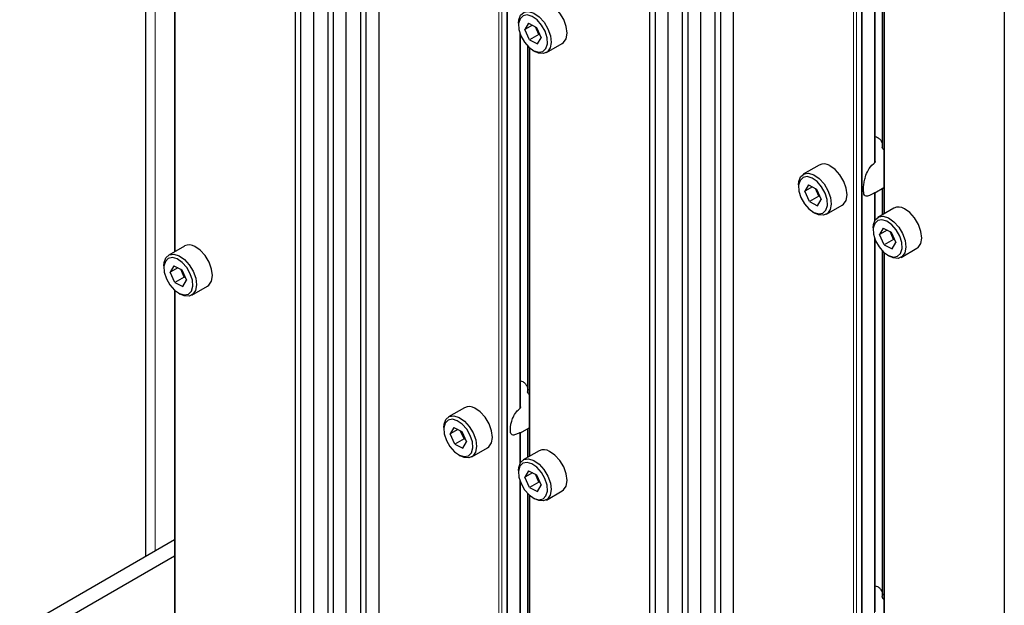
# Paper-space layout 'Blatt4' of a CAD drawing. Header units: millimetres. Extents: x 5 to 418, y 2 to 292.
# Tile 56 of 66: x 245 to 282, y 170 to 192. Entities that reach past the tile are written whole.
import ezdxf

# ---------------------------------------------------------------- set-up
doc = ezdxf.new("R2010")
doc.units = ezdxf.units.MM

psp = doc.layouts.new('Blatt4')

# ---------------------------------------------------------------- linework, layer by layer
at = {"color": 7, "linetype": 'Continuous', "lineweight": 25}
for p, q in [((255.542, 217.313), (255.542, 148.01)), ((255.766, 147.88), (255.766, 217.184)), ((256.249, 147.601), (256.249, 216.905)), ((256.779, 216.599), (256.779, 147.295)), ((257.003, 147.166), (257.003, 216.47)), ((257.486, 146.887), (257.486, 216.191)), ((258.017, 215.885), (258.017, 146.581)), ((258.241, 146.451), (258.241, 215.755)), ((258.724, 146.173), (258.724, 215.477)), ((268.977, 209.558), (268.977, 140.254)), ((269.201, 140.124), (269.201, 209.428)), ((269.684, 139.845), (269.684, 209.149)), ((270.214, 208.843), (270.214, 139.539)), ((270.438, 139.41), (270.438, 208.714)), ((270.921, 139.131), (270.921, 208.435)), ((271.452, 208.129), (271.452, 138.825)), ((271.676, 138.696), (271.676, 207.999)), ((272.159, 138.417), (272.159, 207.721)), ((282.412, 201.802), (282.412, 132.498)), ((277.516, 186.442), (277.516, 200.438)), ((277.788, 200.005), (277.788, 186.987)), ((277.847, 199.949), (277.847, 184.458)), ((250.977, 198.517), (250.977, 183.026)), ((249.872, 193.296), (249.872, 171.477)), ((264.009, 191.685), (264.009, 191.604)), ((264.388, 191.68), (264.252, 191.442)), ((264.535, 191.605), (264.252, 191.442)), ((264.421, 191.049), (264.252, 191.442)), ((264.388, 191.68), (264.694, 191.525)), ((264.775, 191.253), (264.647, 191.549)), ((264.694, 191.525), (264.863, 191.133)), ((264.081, 177.151), (264.081, 191.25)), ((264.775, 191.253), (264.421, 191.049)), ((264.421, 191.049), (264.727, 190.895)), ((264.727, 190.895), (264.863, 191.133)), ((264.775, 191.253), (264.799, 191.281)), ((264.821, 191.23), (264.775, 191.253)), ((264.353, 190.818), (264.353, 177.723)), ((264.412, 190.761), (264.412, 175.27)), ((264.557, 190.654), (264.628, 190.614)), ((265.066, 190.57), (265.667, 190.917)), ((275.398, 186.31), (274.797, 185.963)), ((274.616, 185.562), (274.616, 185.48)), ((274.995, 185.556), (274.858, 185.319)), ((275.142, 185.482), (274.858, 185.319)), ((274.995, 185.556), (275.3, 185.402)), ((275.381, 185.13), (275.254, 185.426)), ((275.3, 185.402), (275.47, 185.01)), ((277.504, 185.257), (277.847, 185.455)), ((277.788, 185.421), (277.788, 184.424)), ((275.028, 184.926), (274.858, 185.319)), ((275.381, 185.13), (275.028, 184.926)), ((275.333, 184.772), (275.47, 185.01)), ((275.381, 185.13), (275.406, 185.158)), ((275.428, 185.107), (275.381, 185.13)), ((277.516, 184.221), (277.516, 185.267)), ((275.028, 184.926), (275.333, 184.772)), ((275.672, 184.447), (276.273, 184.794)), ((278.227, 184.677), (277.626, 184.33)), ((275.164, 184.531), (275.235, 184.491)), ((277.445, 183.929), (277.445, 183.848)), ((277.823, 183.924), (277.687, 183.686)), ((277.823, 183.924), (278.129, 183.769)), ((277.97, 183.849), (277.687, 183.686)), ((277.856, 183.293), (277.687, 183.686)), ((278.21, 183.497), (278.082, 183.793)), ((278.129, 183.769), (278.298, 183.377)), ((278.21, 183.497), (278.234, 183.525)), ((251.357, 183.245), (250.756, 182.898)), ((277.516, 169.395), (277.516, 183.494)), ((278.21, 183.497), (277.856, 183.293)), ((277.856, 183.293), (278.162, 183.139)), ((278.162, 183.139), (278.298, 183.377)), ((278.256, 183.474), (278.21, 183.497)), ((278.501, 182.814), (279.102, 183.161)), ((277.788, 183.062), (277.788, 169.967)), ((277.847, 183.005), (277.847, 167.514)), ((277.992, 182.899), (278.063, 182.858)), ((250.574, 182.498), (250.574, 182.416)), ((250.951, 182.492), (250.817, 182.251)), ((251.103, 182.416), (250.817, 182.251)), ((250.951, 182.492), (251.256, 182.341)), ((250.989, 181.859), (250.817, 182.251)), ((251.342, 182.063), (250.989, 181.859)), ((251.342, 182.063), (251.211, 182.363)), ((251.256, 182.341), (251.428, 181.949)), ((251.342, 182.063), (251.366, 182.09)), ((251.388, 182.041), (251.342, 182.063)), ((250.989, 181.859), (251.294, 181.708)), ((251.294, 181.708), (251.428, 181.949)), ((251.631, 181.383), (252.232, 181.73)), ((250.977, 181.574), (250.977, 166.083)), ((251.122, 181.467), (251.193, 181.426)), ((261.963, 177.122), (261.362, 176.775)), ((261.181, 176.375), (261.181, 176.293)), ((261.557, 176.369), (261.424, 176.128)), ((261.71, 176.293), (261.424, 176.128)), ((261.595, 175.736), (261.424, 176.128)), ((261.557, 176.369), (261.863, 176.218)), ((261.949, 175.94), (261.817, 176.24)), ((261.863, 176.218), (262.034, 175.826)), ((264.081, 176.169), (264.412, 176.36)), ((264.081, 175.034), (264.081, 176.183)), ((264.353, 176.326), (264.353, 175.236)), ((261.949, 175.94), (261.595, 175.736)), ((261.595, 175.736), (261.901, 175.585)), ((261.901, 175.585), (262.034, 175.826)), ((261.949, 175.94), (261.972, 175.967)), ((261.994, 175.918), (261.949, 175.94)), ((261.729, 175.344), (261.8, 175.303)), ((262.237, 175.26), (262.838, 175.607)), ((264.792, 175.49), (264.191, 175.143)), ((264.009, 174.742), (264.009, 174.66)), ((264.386, 174.736), (264.252, 174.495)), ((264.538, 174.66), (264.252, 174.495)), ((264.386, 174.736), (264.691, 174.585)), ((264.777, 174.307), (264.646, 174.607)), ((264.691, 174.585), (264.863, 174.193)), ((264.081, 160.15), (264.081, 174.307)), ((264.424, 174.103), (264.252, 174.495)), ((264.777, 174.307), (264.424, 174.103)), ((264.729, 173.952), (264.863, 174.193)), ((264.777, 174.307), (264.801, 174.334)), ((264.823, 174.285), (264.777, 174.307)), ((264.353, 173.875), (264.353, 160.74)), ((264.412, 173.818), (264.412, 158.327)), ((264.424, 174.103), (264.729, 173.952)), ((265.066, 173.627), (265.667, 173.974)), ((264.557, 173.711), (264.628, 173.67)), ((250.977, 172.115), (245.112, 168.729)), ((250.977, 171.502), (245.642, 168.423))]:
    psp.add_line(p, q, dxfattribs=at)
at = {"color": 7, "linetype": 'Continuous', "lineweight": 18}
for p, q in [((263.267, 212.854), (263.267, 143.55)), ((263.373, 143.489), (263.373, 212.854)), ((263.567, 212.966), (263.567, 143.377)), ((263.589, 143.364), (263.589, 212.978)), ((277.002, 205.21), (277.002, 135.621)), ((277.024, 135.608), (277.024, 205.222)), ((276.702, 205.098), (276.702, 135.794)), ((276.808, 135.733), (276.808, 205.098)), ((277.497, 200.489), (277.497, 186.392)), ((277.844, 186.896), (277.844, 199.951)), ((277.869, 184.47), (277.869, 199.929)), ((250.999, 183.039), (250.999, 198.498)), ((250.239, 197.614), (250.239, 171.688)), ((264.062, 191.302), (264.062, 177.097)), ((264.409, 177.626), (264.409, 190.764)), ((264.434, 175.283), (264.434, 190.742)), ((277.844, 184.456), (277.844, 185.454)), ((277.497, 185.259), (277.497, 184.188)), ((277.497, 183.546), (277.497, 169.341)), ((277.844, 169.87), (277.844, 183.008)), ((277.869, 167.527), (277.869, 182.986)), ((250.999, 166.096), (250.999, 181.555)), ((264.062, 176.18), (264.062, 175)), ((264.409, 175.268), (264.409, 176.358)), ((264.062, 174.359), (264.062, 160.092)), ((264.409, 160.64), (264.409, 173.821)), ((264.434, 158.34), (264.434, 173.799))]:
    psp.add_line(p, q, dxfattribs=at)
at = {"color": 7, "linetype": 'Continuous', "lineweight": 25, "flags": 128}
for points in [[(264.009, 191.685), (264.02, 191.811), (264.09, 191.991), (264.218, 192.1), (264.391, 192.125), (264.59, 192.063)], [(265.667, 190.917), (265.71, 190.947), (265.81, 191.094), (265.848, 191.303), (265.818, 191.553), (265.725, 191.816), (265.578, 192.064), (265.393, 192.269), (265.191, 192.41)], [(264.523, 191.938), (264.338, 191.994), (264.18, 191.964), (264.067, 191.852), (264.013, 191.672), (264.025, 191.446), (264.101, 191.201), (264.232, 190.966), (264.402, 190.77), (264.592, 190.636), (264.777, 190.581), (264.935, 190.611), (265.048, 190.722), (265.102, 190.902), (265.09, 191.128), (265.014, 191.374), (264.883, 191.608), (264.712, 191.805), (264.523, 191.938)], [(264.59, 192.063), (264.792, 191.922), (264.977, 191.717), (265.124, 191.469), (265.217, 191.206), (265.247, 190.956), (265.209, 190.747), (265.109, 190.6), (264.956, 190.533), (264.768, 190.551), (264.628, 190.614)], [(276.273, 184.794), (276.316, 184.824), (276.417, 184.971), (276.454, 185.18), (276.425, 185.43), (276.332, 185.693), (276.185, 185.941), (276, 186.146), (275.797, 186.287)], [(277.515, 186.442), (277.514, 186.421), (277.507, 186.403), (277.497, 186.392), (277.497, 186.392), (277.497, 186.392)], [(274.616, 185.562), (274.627, 185.688), (274.697, 185.868), (274.825, 185.977), (274.998, 186.002), (275.196, 185.94)], [(275.13, 185.815), (274.945, 185.871), (274.786, 185.841), (274.673, 185.729), (274.62, 185.549), (274.631, 185.323), (274.707, 185.078), (274.839, 184.843), (275.009, 184.647), (275.198, 184.513), (275.383, 184.458), (275.542, 184.488), (275.655, 184.599), (275.709, 184.779), (275.697, 185.005), (275.621, 185.25), (275.49, 185.485), (275.319, 185.682), (275.13, 185.815)], [(275.196, 185.94), (275.399, 185.799), (275.584, 185.594), (275.731, 185.346), (275.824, 185.083), (275.853, 184.833), (275.816, 184.624), (275.715, 184.477), (275.563, 184.41), (275.374, 184.428), (275.235, 184.491)], [(279.102, 183.161), (279.145, 183.192), (279.245, 183.338), (279.283, 183.547), (279.253, 183.797), (279.16, 184.06), (279.013, 184.308), (278.828, 184.513), (278.626, 184.654)], [(277.445, 183.929), (277.455, 184.055), (277.525, 184.236), (277.654, 184.344), (277.826, 184.369), (278.025, 184.307)], [(278.025, 184.307), (278.227, 184.166), (278.412, 183.961), (278.559, 183.713), (278.652, 183.45), (278.682, 183.2), (278.644, 182.991), (278.544, 182.845), (278.391, 182.777), (278.203, 182.795), (278.063, 182.858)], [(277.958, 184.183), (277.773, 184.238), (277.615, 184.208), (277.502, 184.096), (277.448, 183.917), (277.46, 183.69), (277.536, 183.445), (277.667, 183.21), (277.838, 183.014), (278.027, 182.88), (278.212, 182.825), (278.37, 182.855), (278.483, 182.966), (278.537, 183.146), (278.525, 183.372), (278.449, 183.618), (278.318, 183.853), (278.148, 184.049), (277.958, 184.183)], [(252.232, 181.73), (252.278, 181.763), (252.377, 181.911), (252.413, 182.122), (252.382, 182.373), (252.287, 182.636), (252.138, 182.883), (251.953, 183.087), (251.75, 183.226)], [(250.574, 182.498), (250.584, 182.618), (250.652, 182.8), (250.779, 182.911), (250.951, 182.938), (251.149, 182.879)], [(251.083, 182.754), (250.899, 182.807), (250.741, 182.775), (250.63, 182.661), (250.577, 182.48), (250.591, 182.253), (250.669, 182.007), (250.801, 181.773), (250.972, 181.578), (251.161, 181.446), (251.346, 181.393), (251.504, 181.425), (251.615, 181.539), (251.668, 181.72), (251.654, 181.947), (251.576, 182.192), (251.444, 182.427), (251.273, 182.622), (251.083, 182.754)], [(251.149, 182.879), (251.352, 182.74), (251.537, 182.536), (251.686, 182.289), (251.781, 182.026), (251.812, 181.775), (251.776, 181.565), (251.677, 181.416), (251.526, 181.346), (251.338, 181.362), (251.193, 181.426)], [(261.181, 176.375), (261.191, 176.495), (261.259, 176.677), (261.386, 176.788), (261.558, 176.815), (261.756, 176.756)], [(262.838, 175.607), (262.885, 175.64), (262.984, 175.788), (263.019, 175.999), (262.988, 176.25), (262.893, 176.513), (262.745, 176.759), (262.56, 176.964), (262.357, 177.103)], [(261.69, 176.631), (261.505, 176.684), (261.348, 176.651), (261.236, 176.538), (261.184, 176.357), (261.198, 176.13), (261.275, 175.884), (261.408, 175.65), (261.579, 175.455), (261.768, 175.323), (261.953, 175.27), (262.11, 175.302), (262.222, 175.416), (262.274, 175.597), (262.261, 175.824), (262.183, 176.069), (262.051, 176.304), (261.879, 176.499), (261.69, 176.631)], [(261.756, 176.756), (261.958, 176.617), (262.144, 176.413), (262.292, 176.166), (262.387, 175.903), (262.418, 175.652), (262.383, 175.441), (262.284, 175.293), (262.132, 175.223), (261.945, 175.239), (261.8, 175.303)], [(265.667, 173.974), (265.713, 174.007), (265.812, 174.156), (265.848, 174.366), (265.817, 174.617), (265.722, 174.88), (265.574, 175.127), (265.388, 175.331), (265.185, 175.47)], [(264.009, 174.742), (264.019, 174.862), (264.087, 175.044), (264.214, 175.155), (264.386, 175.182), (264.584, 175.123)], [(264.518, 174.998), (264.334, 175.051), (264.176, 175.019), (264.065, 174.905), (264.012, 174.724), (264.026, 174.497), (264.104, 174.251), (264.236, 174.017), (264.407, 173.822), (264.597, 173.69), (264.781, 173.637), (264.939, 173.669), (265.05, 173.783), (265.103, 173.964), (265.089, 174.191), (265.011, 174.437), (264.879, 174.671), (264.708, 174.866), (264.518, 174.998)], [(264.584, 175.123), (264.787, 174.984), (264.972, 174.78), (265.121, 174.533), (265.216, 174.27), (265.247, 174.02), (265.211, 173.809), (265.112, 173.66), (264.961, 173.59), (264.773, 173.606), (264.628, 173.67)]]:
    psp.add_lwpolyline(points, dxfattribs=at)
at = {"color": 7, "linetype": 'Continuous', "lineweight": 25}
for centre, radius, start, end in [((275.579, 185.957), 0.397, 56.5243, 117.0311), ((278.407, 184.324), 0.397, 56.5243, 117.0311), ((251.536, 182.896), 0.393, 57.0825, 117.186), ((262.143, 176.773), 0.393, 57.0827, 117.186), ((264.971, 175.14), 0.393, 57.0814, 117.1875)]:
    psp.add_arc(centre, radius, start, end, dxfattribs=at)
for points, knots in [([(277.516, 187.39), (277.549, 187.38), (277.626, 187.358), (277.715, 187.278), (277.781, 187.169), (277.787, 187.086), (277.79, 187.045)], [0, 0, 0, 0, 0.195938, 0.459898, 0.728571, 1, 1, 1, 1]), ([(277.844, 186.896), (277.84, 186.899), (277.827, 186.909), (277.807, 186.93), (277.791, 186.96), (277.789, 186.979), (277.788, 186.987)], [0, 0, 0, 0, 0.1275783, 0.4272408, 0.7487015, 1, 1, 1, 1]), ([(277.497, 185.259), (277.466, 185.242), (277.36, 185.183), (277.231, 185.123), (277.138, 185.126), (277.092, 185.199), (277.076, 185.329), (277.081, 185.498), (277.103, 185.682), (277.153, 185.897), (277.257, 186.145), (277.389, 186.306), (277.483, 186.381), (277.497, 186.392)], [0, 0, 0, 0, 0.060217, 0.203032, 0.309016, 0.394746, 0.480933, 0.556576, 0.62952, 0.707858, 0.82222, 0.973271, 1, 1, 1, 1]), ([(277.497, 185.259), (277.5, 185.261), (277.507, 185.264), (277.514, 185.268), (277.515, 185.267), (277.516, 185.267)], [0, 0, 0, 0, 0.232443, 0.545396, 1, 1, 1, 1]), ([(264.081, 178.137), (264.111, 178.129), (264.185, 178.109), (264.274, 178.032), (264.339, 177.92), (264.36, 177.831), (264.357, 177.784), (264.357, 177.783)], [0, 0, 0, 0, 0.176592, 0.436796, 0.700443, 0.991308, 1, 1, 1, 1]), ([(264.409, 177.626), (264.404, 177.63), (264.389, 177.643), (264.369, 177.669), (264.355, 177.698), (264.354, 177.717), (264.354, 177.723)], [0, 0, 0, 0, 0.169151, 0.482216, 0.818661, 1, 1, 1, 1]), ([(264.062, 176.18), (264.016, 176.157), (263.914, 176.105), (263.806, 176.075), (263.738, 176.103), (263.705, 176.179), (263.696, 176.292), (263.707, 176.429), (263.738, 176.588), (263.805, 176.781), (263.915, 176.964), (264.017, 177.056), (264.062, 177.097)], [0, 0, 0, 0, 0.112564, 0.246201, 0.345679, 0.426058, 0.50683, 0.578739, 0.650917, 0.752188, 0.890178, 1, 1, 1, 1]), ([(264.08, 177.151), (264.08, 177.144), (264.08, 177.13), (264.074, 177.111), (264.067, 177.101), (264.063, 177.097), (264.062, 177.097)], [0, 0, 0, 0, 0.337831, 0.692986, 0.938948, 1, 1, 1, 1]), ([(264.062, 176.18), (264.064, 176.181), (264.07, 176.184), (264.077, 176.186), (264.081, 176.186), (264.08, 176.183), (264.08, 176.183)], [0, 0, 0, 0, 0.155641, 0.444038, 0.881731, 1, 1, 1, 1]), ([(277.516, 170.381), (277.546, 170.373), (277.62, 170.353), (277.709, 170.276), (277.775, 170.164), (277.795, 170.075), (277.792, 170.029), (277.792, 170.027)], [0, 0, 0, 0, 0.176591, 0.436794, 0.700443, 0.991307, 1, 1, 1, 1]), ([(277.844, 169.87), (277.839, 169.875), (277.824, 169.887), (277.804, 169.913), (277.79, 169.943), (277.789, 169.961), (277.789, 169.967)], [0, 0, 0, 0, 0.169146, 0.482208, 0.818662, 1, 1, 1, 1])]:
    psp.add_open_spline(points, degree=3, knots=knots, dxfattribs=at)

doc.saveas('drawing.dxf')
